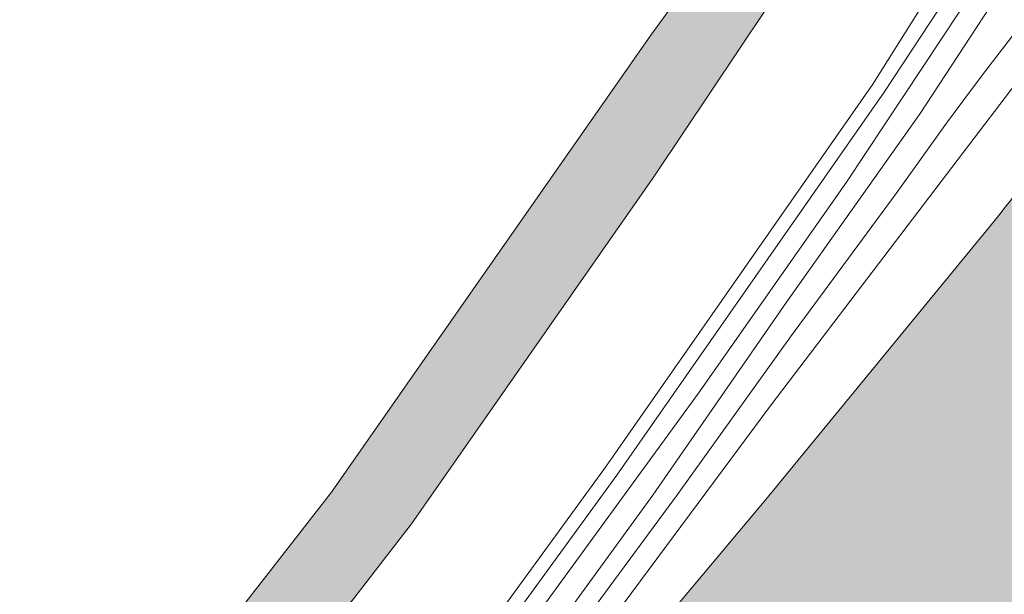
# Model space of a CAD drawing. Header units: metres. Extents: x 125349 to 128236, y 501602 to 503797.
# Tile 236 of 256: x 127788 to 127846, y 503168 to 503202. Entities that reach past the tile are written whole.
import ezdxf

# ---------------------------------------------------------------- set-up
doc = ezdxf.new("R2010")
doc.units = ezdxf.units.M
for name, color, linetype, lineweight in [('B-WE-GR-GRAS-GV', 60, 'CONTINUOUS', 13), ('B-WE-GR-GROENVOORZIENING-GV', 80, 'CONTINUOUS', 18), ('B-WE-OG-TERREIN_OEVER-GV', 7, 'CONTINUOUS', 18), ('B-WE-OG-WATER_KANAAL-GV', 120, 'CONTINUOUS', 18), ('B-WE-OG-WATER_SLOOT-GV', 120, 'CONTINUOUS', 18), ('B-WE-VH-GESLOTENVERHARDING_ASFALT-GV', 10, 'CONTINUOUS', 18), ('B-WE-VW-MARKERING_PICTOGRAM-G', 7, 'CONTINUOUS', 18)]:
    doc.layers.add(name, color=color, linetype=linetype, lineweight=lineweight)
doc.layers.add('B-WE-OG-WATER_KANAAL-V', color=7, linetype='CONTINUOUS', lineweight=18, true_color=0x73e9ff)
doc.layers.add('B-WE-OG-WATER_SLOOT-V', color=7, linetype='CONTINUOUS', lineweight=18, true_color=0x73e9ff)

msp = doc.modelspace()

# ---------------------------------------------------------------- hatches: boundary and pattern name
at = {"layer": 'B-WE-OG-WATER_KANAAL-V'}
h = msp.add_hatch(color=256, dxfattribs=at)
edge = h.paths.add_edge_path()
edge.add_line((126741.349, 501842.927), (126741.932, 501843.281))
edge.add_line((126741.932, 501843.281), (126742.003, 501843.324))
edge.add_line((126742.003, 501843.324), (126743.915, 501844.048))
edge.add_line((126743.915, 501844.048), (126745.232, 501844.744))
edge.add_line((126745.232, 501844.744), (126747.179, 501846.233))
edge.add_line((126747.179, 501846.233), (126749.418, 501847.749))
edge.add_line((126749.418, 501847.749), (126750.446, 501847.63))
edge.add_line((126750.446, 501847.63), (126751.362, 501847.957))
edge.add_line((126751.362, 501847.957), (126753.719, 501849.414))
edge.add_line((126753.719, 501849.414), (126755, 501851.02))
edge.add_line((126755, 501851.02), (126757.482, 501852.433))
edge.add_line((126757.482, 501852.433), (126759.126, 501852.98))
edge.add_line((126759.126, 501852.98), (126760.386, 501853.718))
edge.add_line((126760.386, 501853.718), (126764.914, 501856.572))
edge.add_line((126764.914, 501856.572), (126768.253, 501858.609))
edge.add_line((126768.253, 501858.609), (126770.651, 501859.944))
edge.add_line((126770.651, 501859.944), (126775.135, 501862.568))
edge.add_line((126775.135, 501862.568), (126775.781, 501862.946))
edge.add_line((126775.781, 501862.946), (126778.493, 501864.533))
edge.add_line((126778.493, 501864.533), (126780.671, 501865.568))
edge.add_line((126780.671, 501865.568), (126782.562, 501866.174))
edge.add_line((126782.562, 501866.174), (126785.621, 501867.301))
edge.add_line((126785.621, 501867.301), (126788.243, 501868.775))
edge.add_line((126788.243, 501868.775), (126789.049, 501869.229))
edge.add_line((126789.049, 501869.229), (126791.583, 501870.654))
edge.add_line((126791.583, 501870.654), (126792.041, 501870.911))
edge.add_line((126792.041, 501870.911), (126793.258, 501871.713))
edge.add_line((126793.258, 501871.713), (126795.299, 501873.058))
edge.add_line((126795.299, 501873.058), (126809.426, 501882.371))
edge.add_line((126809.426, 501882.371), (126813.353, 501885.147))
edge.add_line((126813.353, 501885.147), (126813.99, 501885.597))
edge.add_line((126813.99, 501885.597), (126814.212, 501885.754))
edge.add_line((126814.212, 501885.754), (126813.829, 501886.252))
edge.add_line((126813.829, 501886.252), (126813.699, 501886.163))
edge.add_line((126813.699, 501886.163), (126813.416, 501886.575))
edge.add_line((126813.416, 501886.575), (126815.253, 501887.838))
edge.add_line((126815.253, 501887.838), (126820.481, 501891.431))
edge.add_line((126820.481, 501891.431), (126822.11, 501892.55))
edge.add_line((126822.11, 501892.55), (126823.385, 501893.378))
edge.add_line((126823.385, 501893.378), (126830.645, 501898.094))
edge.add_line((126830.645, 501898.094), (126831.093, 501897.388))
edge.add_line((126831.093, 501897.388), (126831.507, 501896.752))
edge.add_line((126831.507, 501896.752), (126836.988, 501900.433))
edge.add_line((126836.988, 501900.433), (126839.979, 501902.399))
edge.add_line((126839.979, 501902.399), (126848.052, 501907.945))
edge.add_line((126848.052, 501907.945), (126855.429, 501912.536))
edge.add_line((126855.429, 501912.536), (126860.862, 501916.017))
edge.add_line((126860.862, 501916.017), (126868.736, 501921.312))
edge.add_line((126868.736, 501921.312), (126879.352, 501928.321))
edge.add_line((126879.352, 501928.321), (126884.236, 501931.549))
edge.add_line((126884.236, 501931.549), (126894.454, 501938.106))
edge.add_line((126894.454, 501938.106), (126904.572, 501944.613))
edge.add_line((126904.572, 501944.613), (126911.002, 501948.75))
edge.add_line((126911.002, 501948.75), (126918.277, 501953.691))
edge.add_line((126918.277, 501953.691), (126926.699, 501959.488))
edge.add_line((126926.699, 501959.488), (126934.174, 501964.531))
edge.add_line((126934.174, 501964.531), (126943.195, 501970.582))
edge.add_line((126943.195, 501970.582), (126948.376, 501974.411))
edge.add_line((126948.376, 501974.411), (126954.702, 501979.347))
edge.add_line((126954.702, 501979.347), (126959.682, 501983.375))
edge.add_line((126959.682, 501983.375), (126965.109, 501988.057))
edge.add_line((126965.109, 501988.057), (126971.478, 501994.243))
edge.add_line((126971.478, 501994.243), (126976.006, 501998.67))
edge.add_line((126976.006, 501998.67), (126977.191, 502000))
edge.add_line((126977.191, 502000), (126979.686, 502002.617))
edge.add_line((126979.686, 502002.617), (126982.643, 502005.913))
edge.add_line((126982.643, 502005.913), (126986.302, 502010.309))
edge.add_line((126986.302, 502010.309), (126988.657, 502013.156))
edge.add_line((126988.657, 502013.156), (126990.111, 502014.804))
edge.add_line((126990.111, 502014.804), (126993.218, 502018.25))
edge.add_line((126993.218, 502018.25), (126997.69, 502023.103))
edge.add_line((126997.69, 502023.103), (127000, 502025.65))
edge.add_line((127000, 502025.65), (127005.95, 502032.209))
edge.add_line((127005.95, 502032.209), (127007.109, 502033.702))
edge.add_line((127007.109, 502033.702), (127028.087, 502061.141))
edge.add_line((127028.087, 502061.141), (127057.877, 502098.082))
edge.add_line((127057.877, 502098.082), (127068.655, 502112.491))
edge.add_line((127068.655, 502112.491), (127101.709, 502151.461))
edge.add_line((127101.709, 502151.461), (127180.897, 502250))
edge.add_line((127180.897, 502250), (127189.122, 502259.845))
edge.add_line((127189.122, 502259.845), (127214.852, 502292.485))
edge.add_line((127214.852, 502292.485), (127269.892, 502361.769))
edge.add_line((127269.892, 502361.769), (127299.778, 502399.43))
edge.add_line((127299.778, 502399.43), (127359.509, 502474.038))
edge.add_arc((127621.7656608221, 502281.9944183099), 325.0527548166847, 138.2443502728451, 143.785673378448, ccw=False)
edge.add_line((127379.279, 502498.465), (127380.456, 502500))
edge.add_arc((127247.7359806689, 502600.7798765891), 166.6468933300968, 322.7890733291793, 328.9918245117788)
edge.add_arc((127225.5537996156, 502615.9782543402), 193.4953126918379, 328.518324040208, 334.3403295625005)
edge.add_line((127399.967, 502532.19), (127408.236, 502548.984))
edge.add_line((127408.236, 502548.984), (127408.586, 502549.695))
edge.add_line((127408.586, 502549.695), (127418.562, 502569.956))
edge.add_line((127418.562, 502569.956), (127417.953, 502571.072))
edge.add_line((127417.953, 502571.072), (127421.533, 502578.806))
edge.add_line((127421.533, 502578.806), (127422.863, 502581.626))
edge.add_line((127422.863, 502581.626), (127422.952, 502581.818))
edge.add_line((127422.952, 502581.818), (127426.627, 502589.742))
edge.add_line((127426.627, 502589.742), (127492.516, 502723.166))
edge.add_line((127492.516, 502723.166), (127494.426, 502727.001))
edge.add_line((127494.426, 502727.001), (127495.773, 502727.343))
edge.add_line((127495.773, 502727.343), (127495.859, 502728.338))
edge.add_line((127495.859, 502728.338), (127495.449, 502729.377))
edge.add_line((127495.449, 502729.377), (127497.568, 502733.079))
edge.add_line((127497.568, 502733.079), (127499.216, 502734.457))
edge.add_line((127499.216, 502734.457), (127499.534, 502735.958))
edge.add_line((127499.534, 502735.958), (127500, 502736.834))
edge.add_line((127500, 502736.834), (127505.042, 502746.314))
edge.add_line((127505.042, 502746.314), (127506.033, 502747.438))
edge.add_line((127506.033, 502747.438), (127505.832, 502748.518))
edge.add_line((127505.832, 502748.518), (127506.669, 502750))
edge.add_line((127506.669, 502750), (127513.024, 502761.254))
edge.add_line((127513.024, 502761.254), (127514.049, 502763.071))
edge.add_line((127514.049, 502763.071), (127563.452, 502848.788))
edge.add_line((127563.452, 502848.788), (127571.648, 502863.584))
edge.add_line((127571.648, 502863.584), (127577.445, 502874.115))
edge.add_arc((127721.4601398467, 502800.6825774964), 161.6560582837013, 149.1460993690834, 152.9832488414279, ccw=False)
edge.add_line((127582.682, 502883.588), (127591.459, 502896.783))
edge.add_line((127591.459, 502896.783), (127599.006, 502907.48))
edge.add_arc((128023.3091454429, 502616.84751269), 514.2960255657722, 143.9323756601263, 145.5902506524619, ccw=False)
edge.add_arc((128211.81622602, 502476.7232295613), 749.1707855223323, 142.9589513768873, 143.7576948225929, ccw=False)
edge.add_arc((127816.1215176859, 502783.1097835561), 248.8395326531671, 140.1188488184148, 144.3861206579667, ccw=False)
edge.add_arc((128112.4269478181, 502509.5069601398), 651.9564170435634, 136.2787455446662, 138.3639006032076, ccw=False)
edge.add_arc((128117.3327616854, 502504.6146240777), 658.883258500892, 135.1028952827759, 136.2661288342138, ccw=False)
edge.add_line((127650.596, 502969.678), (127682.069, 503000))
edge.add_line((127682.069, 503000), (127687.884, 503006.291))
edge.add_line((127687.884, 503006.291), (127688.272, 503006.965))
edge.add_arc((127730.1716867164, 502980.3610529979), 49.63218454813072, 144.2253030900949, 147.5867467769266, ccw=False)
edge.add_arc((127803.6188279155, 502920.7281549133), 144.1856529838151, 141.4298111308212, 142.0613481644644, ccw=False)
edge.add_arc((127810.4717899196, 502917.0772510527), 151.8264701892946, 140.0622523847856, 141.9650127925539, ccw=False)
edge.add_arc((127736.5439796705, 502977.9137440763), 56.0944820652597, 133.9893204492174, 139.2324218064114, ccw=False)
edge.add_arc((127745.4842209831, 502971.2893963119), 67.09471231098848, 130.2899759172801, 135.5534955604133, ccw=False)
edge.add_line((127702.097, 503022.468), (127705.868, 503026.105))
edge.add_line((127705.868, 503026.105), (127708.45, 503028.427))
edge.add_line((127708.45, 503028.427), (127719.471, 503038.171))
edge.add_line((127719.471, 503038.171), (127726.125, 503043.829))
edge.add_line((127726.125, 503043.829), (127732.434, 503048.933))
edge.add_line((127732.434, 503048.933), (127738.048, 503053.331))
edge.add_line((127738.048, 503053.331), (127739.881, 503055.546))
edge.add_line((127739.881, 503055.546), (127741.82, 503056.813))
edge.add_line((127741.82, 503056.813), (127744.565, 503057.536))
edge.add_line((127744.565, 503057.536), (127790.145, 503090.926))
edge.add_line((127790.145, 503090.926), (127795.86, 503095.325))
edge.add_line((127795.86, 503095.325), (127801.721, 503100.075))
edge.add_line((127801.721, 503100.075), (127807.382, 503105.023))
edge.add_line((127807.382, 503105.023), (127817.401, 503115.01))
edge.add_line((127817.401, 503115.01), (127820.027, 503117.591))
edge.add_arc((127774.4155734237, 503163.9105894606), 65.00697348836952, 314.5586479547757, 320.2435855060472)
edge.add_arc((127770.4733410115, 503168.3566409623), 70.88667932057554, 319.5186782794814, 325.3576836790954)
edge.add_line((127828.793, 503128.061), (127836.166, 503137.872))
edge.add_line((127836.166, 503137.872), (127846.354, 503151.661))
edge.add_line((127846.354, 503151.661), (127846.839, 503153.466))
edge.add_line((127846.839, 503153.466), (127861.774, 503173.846))
edge.add_line((127861.774, 503173.846), (127864.307, 503176.068))
edge.add_line((127864.307, 503176.068), (127865.142, 503177.875))
edge.add_line((127865.142, 503177.875), (127869.825, 503186.116))
edge.add_line((127869.825, 503186.116), (127881.153, 503201.165))
edge.add_line((127881.153, 503201.165), (127890.483, 503216.047))
edge.add_line((127890.483, 503216.047), (127902.458, 503232.931))
edge.add_line((127902.458, 503232.931), (127906.82, 503240.027))
edge.add_line((127906.82, 503240.027), (127908.492, 503242.748))
edge.add_line((127908.492, 503242.748), (127912.95, 503250))
edge.add_line((127912.95, 503250), (127913.092, 503250.231))
edge.add_line((127913.092, 503250.231), (127914.417, 503250.214))
edge.add_line((127914.417, 503250.214), (127929.044, 503271.657))
edge.add_line((127929.044, 503271.657), (127942.997, 503293.539))
edge.add_line((127942.997, 503293.539), (127947.612, 503299.632))
edge.add_line((127947.612, 503299.632), (127960.712, 503320.215))
edge.add_line((127960.712, 503320.215), (127965.028, 503326.96))
edge.add_line((127965.028, 503326.96), (127971.556, 503338.252))
edge.add_line((127971.556, 503338.252), (127975.02, 503344.297))
edge.add_line((127975.02, 503344.297), (127978.634, 503350.093))
edge.add_line((127978.634, 503350.093), (127981.594, 503354.138))
edge.add_line((127981.594, 503354.138), (127989.473, 503365.928))
edge.add_line((127989.473, 503365.928), (127995.898, 503376.27))
edge.add_line((127995.898, 503376.27), (128000, 503383.001))
edge.add_line((128000, 503383.001), (128011.584, 503401.677))
edge.add_line((128011.584, 503401.677), (128026.853, 503426.081))
edge.add_line((128026.853, 503426.081), (128042.506, 503450.068))
edge.add_line((128042.506, 503450.068), (128059.176, 503471.469))
edge.add_line((128059.176, 503471.469), (128077.784, 503492.009))
edge.add_line((128077.784, 503492.009), (128085.451, 503500))
edge.add_line((128085.451, 503500), (128093.52, 503508.41))
edge.add_line((128093.52, 503508.41), (128105.893, 503521.084))
edge.add_line((128105.893, 503521.084), (128105.018, 503521.938))
edge.add_line((128105.018, 503521.938), (128157.7, 503577.934))
edge.add_line((128157.7, 503577.934), (128157.243, 503578.433))
edge.add_line((128157.243, 503578.433), (128161.794, 503583.659))
edge.add_line((128161.794, 503583.659), (128163.085, 503584.579))
edge.add_line((128163.085, 503584.579), (128164.234, 503585.47))
edge.add_line((128164.234, 503585.47), (128167.456, 503588.743))
edge.add_line((128167.456, 503588.743), (128168.243, 503589.577))
edge.add_line((128168.243, 503589.577), (128174.295, 503595.986))
edge.add_line((128174.295, 503595.986), (128175.258, 503597.006))
edge.add_line((128175.258, 503597.006), (128179.457, 503601.591))
edge.add_line((128179.457, 503601.591), (128180.489, 503600.645))
edge.add_line((128180.489, 503600.645), (128183.109, 503603.392))
edge.add_line((128183.109, 503603.392), (128205.74, 503627.121))
edge.add_line((128205.74, 503627.121), (128182.272, 503643.203))
edge.add_line((128182.272, 503643.203), (128181.154, 503641.045))
edge.add_line((128181.154, 503641.045), (128178.737, 503637.391))
edge.add_line((128178.737, 503637.391), (128176.189, 503634.802))
edge.add_line((128176.189, 503634.802), (128171.84, 503629.88))
edge.add_line((128171.84, 503629.88), (128170.914, 503629.176))
edge.add_line((128170.914, 503629.176), (128169.551, 503628.655))
edge.add_line((128169.551, 503628.655), (128168.312, 503628.343))
edge.add_line((128168.312, 503628.343), (128167.308, 503627.935))
edge.add_line((128167.308, 503627.935), (128165.695, 503626.826))
edge.add_line((128165.695, 503626.826), (128158.839, 503620.535))
edge.add_line((128158.839, 503620.535), (128154.735, 503616.447))
edge.add_line((128154.735, 503616.447), (128151.599, 503613.107))
edge.add_line((128151.599, 503613.107), (128150.721, 503612.157))
edge.add_line((128150.721, 503612.157), (128144.636, 503605.568))
edge.add_line((128144.636, 503605.568), (128143.872, 503604.741))
edge.add_line((128143.872, 503604.741), (128140.109, 503600.462))
edge.add_line((128140.109, 503600.462), (128137.049, 503597.023))
edge.add_line((128137.049, 503597.023), (128132.158, 503591.006))
edge.add_line((128132.158, 503591.006), (128129.572, 503587.218))
edge.add_line((128129.572, 503587.218), (128127.3, 503583.353))
edge.add_line((128127.3, 503583.353), (128123.323, 503578.731))
edge.add_line((128123.323, 503578.731), (128119.046, 503574.564))
edge.add_line((128119.046, 503574.564), (128113.856, 503569.008))
edge.add_line((128113.856, 503569.008), (128108.631, 503564.207))
edge.add_line((128108.631, 503564.207), (128103.267, 503559.333))
edge.add_line((128103.267, 503559.333), (128095.847, 503551.806))
edge.add_line((128095.847, 503551.806), (128087.4, 503543.369))
edge.add_line((128087.4, 503543.369), (128080.894, 503536.944))
edge.add_line((128080.894, 503536.944), (128076.725, 503532.382))
edge.add_line((128076.725, 503532.382), (128073.615, 503529.652))
edge.add_line((128073.615, 503529.652), (128072.495, 503528.821))
edge.add_line((128072.495, 503528.821), (128070.257, 503527.444))
edge.add_line((128070.257, 503527.444), (128067.691, 503526.204))
edge.add_line((128067.691, 503526.204), (128065.829, 503524.767))
edge.add_line((128065.829, 503524.767), (128064.906, 503523.335))
edge.add_line((128064.906, 503523.335), (128063.759, 503521.776))
edge.add_line((128063.759, 503521.776), (128060.331, 503518.584))
edge.add_line((128060.331, 503518.584), (128056.943, 503514.462))
edge.add_line((128056.943, 503514.462), (128053.8, 503510.18))
edge.add_line((128053.8, 503510.18), (128052.406, 503507.795))
edge.add_line((128052.406, 503507.795), (128050.676, 503505.434))
edge.add_line((128050.676, 503505.434), (128047.66, 503502.658))
edge.add_line((128047.66, 503502.658), (128044.78, 503500))
edge.add_line((128044.78, 503500), (128044.461, 503499.706))
edge.add_line((128044.461, 503499.706), (128041.584, 503496.519))
edge.add_line((128041.584, 503496.519), (128037.877, 503492.854))
edge.add_line((128037.877, 503492.854), (128034.787, 503490.267))
edge.add_line((128034.787, 503490.267), (128028.625, 503484.29))
edge.add_line((128028.625, 503484.29), (128024.142, 503479.107))
edge.add_line((128024.142, 503479.107), (128019.493, 503472.321))
edge.add_line((128019.493, 503472.321), (128014.656, 503465.377))
edge.add_line((128014.656, 503465.377), (128011.829, 503461.426))
edge.add_line((128011.829, 503461.426), (128009.873, 503458.492))
edge.add_line((128009.873, 503458.492), (128007.504, 503454.508))
edge.add_line((128007.504, 503454.508), (128000, 503441.284))
edge.add_line((128000, 503441.284), (127974.644, 503397.368))
edge.add_line((127974.644, 503397.368), (127947.228, 503349.352))
edge.add_line((127947.228, 503349.352), (127938.36, 503342.116))
edge.add_line((127938.36, 503342.116), (127930.429, 503329.076))
edge.add_line((127930.429, 503329.076), (127930.077, 503328.227))
edge.add_line((127930.077, 503328.227), (127928.916, 503323.877))
edge.add_line((127928.916, 503323.877), (127907.747, 503289.747))
edge.add_line((127907.747, 503289.747), (127908.12, 503288.659))
edge.add_line((127908.12, 503288.659), (127887.935, 503256.011))
edge.add_line((127887.935, 503256.011), (127887.688, 503255.666))
edge.add_line((127887.688, 503255.666), (127885.816, 503253.045))
edge.add_line((127885.816, 503253.045), (127883.64, 503250))
edge.add_line((127883.64, 503250), (127883.551, 503249.876))
edge.add_line((127883.551, 503249.876), (127880.646, 503245.807))
edge.add_line((127880.646, 503245.807), (127880.557, 503245.683))
edge.add_line((127880.557, 503245.683), (127879.207, 503243.76))
edge.add_line((127879.207, 503243.76), (127876.335, 503239.668))
edge.add_line((127876.335, 503239.668), (127874.985, 503237.745))
edge.add_line((127874.985, 503237.745), (127869.194, 503227.321))
edge.add_line((127869.194, 503227.321), (127862.933, 503227.423))
edge.add_line((127862.933, 503227.423), (127861.761, 503225.509))
edge.add_line((127861.761, 503225.509), (127861.578, 503225.447))
edge.add_line((127861.578, 503225.447), (127860.643, 503226.017))
edge.add_line((127860.643, 503226.017), (127859.81, 503224.636))
edge.add_line((127859.81, 503224.636), (127860.706, 503224.063))
edge.add_line((127860.706, 503224.063), (127860.744, 503223.897))
edge.add_line((127860.744, 503223.897), (127859.573, 503222.034))
edge.add_line((127859.573, 503222.034), (127861.877, 503216.608))
edge.add_line((127861.877, 503216.608), (127860.989, 503215.1))
edge.add_line((127860.989, 503215.1), (127858.834, 503215.732))
edge.add_line((127858.834, 503215.732), (127858.242, 503214.677))
edge.add_line((127858.242, 503214.677), (127859.011, 503213.888))
edge.add_line((127859.011, 503213.888), (127858.493, 503212.743))
edge.add_line((127858.493, 503212.743), (127855.095, 503204.849))
edge.add_arc((127754.5263702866, 503260.9094021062), 115.1382558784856, 326.08524821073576, 330.86320584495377, ccw=False)
edge.add_arc((127754.8826430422, 503260.7272772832), 114.7409880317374, 321.86574452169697, 326.0614563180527, ccw=False)
edge.add_line((127845.134, 503189.874), (127831.671, 503173.456))
edge.add_line((127831.671, 503173.456), (127826.769, 503167.613))
edge.add_line((127826.769, 503167.613), (127820.778, 503160.561))
edge.add_line((127820.778, 503160.561), (127816.221, 503155.421))
edge.add_line((127816.221, 503155.421), (127810.281, 503148.169))
edge.add_arc((127659.0413296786, 503265.0749750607), 191.1555515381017, 319.4750143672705, 322.2965198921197, ccw=False)
edge.add_arc((127655.6208316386, 503268.4936074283), 195.9772679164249, 316.8909982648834, 319.3650842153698, ccw=False)
edge.add_arc((127675.1162072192, 503251.8535645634), 170.3770096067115, 312.0232280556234, 316.4959338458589, ccw=False)
edge.add_arc((127664.4977731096, 503263.4975110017), 186.1353299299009, 308.7404311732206, 312.0519551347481, ccw=False)
edge.add_line((127780.98, 503118.314), (127769.208, 503109.013))
edge.add_line((127769.208, 503109.013), (127761.408, 503102.996))
edge.add_line((127761.408, 503102.996), (127750.273, 503095.2))
edge.add_line((127750.273, 503095.2), (127747.043, 503092.772))
edge.add_line((127747.043, 503092.772), (127714.309, 503067.138))
edge.add_arc((127769.847616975, 502991.9788391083), 93.45286213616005, 126.4624273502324, 130.8320731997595)
edge.add_arc((127775.218891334, 502985.4484552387), 101.9061256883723, 130.7163689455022, 134.0797369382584)
edge.add_line((127704.327, 503058.655), (127691.228, 503046.591))
edge.add_line((127691.228, 503046.591), (127674.608, 503030.997))
edge.add_line((127674.608, 503030.997), (127670.242, 503026.909))
edge.add_line((127670.242, 503026.909), (127668.207, 503025.092))
edge.add_line((127668.207, 503025.092), (127655.103, 503013.628))
edge.add_line((127655.103, 503013.628), (127652.075, 503010.952))
edge.add_line((127652.075, 503010.952), (127649.595, 503008.481))
edge.add_line((127649.595, 503008.481), (127641.334, 503000))
edge.add_line((127641.334, 503000), (127622.386, 502979.573))
edge.add_line((127622.386, 502979.573), (127621.333, 502978.525))
edge.add_line((127621.333, 502978.525), (127620.432, 502977.826))
edge.add_line((127620.432, 502977.826), (127619.73, 502977.478))
edge.add_line((127619.73, 502977.478), (127619.13, 502977.029))
edge.add_line((127619.13, 502977.029), (127618.628, 502976.43))
edge.add_line((127618.628, 502976.43), (127618.027, 502975.481))
edge.add_line((127618.027, 502975.481), (127617.775, 502974.731))
edge.add_line((127617.775, 502974.731), (127617.924, 502974.33))
edge.add_line((127617.924, 502974.33), (127617.923, 502973.78))
edge.add_line((127617.923, 502973.78), (127617.822, 502973.33))
edge.add_line((127617.822, 502973.33), (127617.671, 502972.78))
edge.add_line((127617.671, 502972.78), (127617.17, 502972.131))
edge.add_line((127617.17, 502972.131), (127616.469, 502971.432))
edge.add_line((127616.469, 502971.432), (127602.693, 502959.756))
edge.add_line((127602.693, 502959.756), (127601.441, 502958.659))
edge.add_line((127601.441, 502958.659), (127599.786, 502956.862))
edge.add_line((127599.786, 502956.862), (127597.582, 502954.566))
edge.add_line((127597.582, 502954.566), (127588.56, 502944.83))
edge.add_line((127588.56, 502944.83), (127561.979, 502906.019))
edge.add_line((127561.979, 502906.019), (127552.586, 502885.128))
edge.add_line((127552.586, 502885.128), (127549.438, 502879.343))
edge.add_line((127549.438, 502879.343), (127548.73, 502879.728))
edge.add_line((127548.73, 502879.728), (127544.719, 502872.939))
edge.add_line((127544.719, 502872.939), (127545.672, 502872.421))
edge.add_line((127545.672, 502872.421), (127542.799, 502867.141))
edge.add_line((127542.799, 502867.141), (127517.001, 502819.373))
edge.add_line((127517.001, 502819.373), (127509.66, 502808.433))
edge.add_line((127509.66, 502808.433), (127500, 502791.378))
edge.add_line((127500, 502791.378), (127483.389, 502762.081))
edge.add_line((127483.389, 502762.081), (127483.364, 502761.989))
edge.add_line((127483.364, 502761.989), (127482.99, 502760.63))
edge.add_line((127482.99, 502760.63), (127477.242, 502750.422))
edge.add_line((127477.242, 502750.422), (127476.82, 502750))
edge.add_line((127476.82, 502750), (127476.062, 502749.215))
edge.add_line((127476.062, 502749.215), (127476.205, 502747.664))
edge.add_line((127476.205, 502747.664), (127462.845, 502722.519))
edge.add_line((127462.845, 502722.519), (127448.476, 502695.429))
edge.add_line((127448.476, 502695.429), (127436.327, 502672.829))
edge.add_line((127436.327, 502672.829), (127432.797, 502665.944))
edge.add_line((127432.797, 502665.944), (127418.955, 502638.342))
edge.add_line((127418.955, 502638.342), (127405.507, 502611.525))
edge.add_line((127405.507, 502611.525), (127406.121, 502610.443))
edge.add_line((127406.121, 502610.443), (127399.801, 502593.72))
edge.add_line((127399.801, 502593.72), (127399.452, 502593.074))
edge.add_line((127399.452, 502593.074), (127398.07, 502590.185))
edge.add_line((127398.07, 502590.185), (127379.505, 502552.722))
edge.add_line((127379.505, 502552.722), (127378.617, 502551.117))
edge.add_line((127378.617, 502551.117), (127375.704, 502545.884))
edge.add_line((127375.704, 502545.884), (127375.321, 502545.219))
edge.add_line((127375.321, 502545.219), (127372.825, 502540.887))
edge.add_line((127372.825, 502540.887), (127372.442, 502540.222))
edge.add_line((127372.442, 502540.222), (127371.351, 502538.357))
edge.add_line((127371.351, 502538.357), (127366.303, 502529.724))
edge.add_line((127366.303, 502529.724), (127365.212, 502527.859))
edge.add_line((127365.212, 502527.859), (127360.628, 502520.202))
edge.add_line((127360.628, 502520.202), (127347.313, 502501.305))
edge.add_line((127347.313, 502501.305), (127346.283, 502500))
edge.add_line((127346.283, 502500), (127338.407, 502490.448))
edge.add_line((127338.407, 502490.448), (127329.402, 502479.101))
edge.add_line((127329.402, 502479.101), (127317.596, 502464.055))
edge.add_line((127317.596, 502464.055), (127313.894, 502459.357))
edge.add_line((127313.894, 502459.357), (127305.69, 502449.159))
edge.add_line((127305.69, 502449.159), (127293.533, 502433.414))
edge.add_line((127293.533, 502433.414), (127280.976, 502417.418))
edge.add_line((127280.976, 502417.418), (127272.121, 502406.121))
edge.add_line((127272.121, 502406.121), (127266.168, 502398.924))
edge.add_line((127266.168, 502398.924), (127254.512, 502384.278))
edge.add_line((127254.512, 502384.278), (127239.354, 502365.033))
edge.add_line((127239.354, 502365.033), (127220.945, 502341.99))
edge.add_line((127220.945, 502341.99), (127210.89, 502329.744))
edge.add_line((127210.89, 502329.744), (127201.688, 502318.585))
edge.add_line((127201.688, 502318.585), (127190.578, 502304.402))
edge.add_line((127190.578, 502304.402), (127176.977, 502287.213))
edge.add_line((127176.977, 502287.213), (127167.56, 502275.336))
edge.add_line((127167.56, 502275.336), (127147.578, 502250))
edge.add_line((127147.578, 502250), (127139.228, 502239.227))
edge.add_line((127139.228, 502239.227), (127136.572, 502235.436))
edge.add_line((127136.572, 502235.436), (127128.627, 502225.704))
edge.add_line((127128.627, 502225.704), (127124.412, 502220.316))
edge.add_line((127124.412, 502220.316), (127112.404, 502205.196))
edge.add_line((127112.404, 502205.196), (127099.024, 502188.66))
edge.add_line((127099.024, 502188.66), (127084.896, 502170.611))
edge.add_line((127084.896, 502170.611), (127081.659, 502166.861))
edge.add_line((127081.659, 502166.861), (127076.458, 502160.156))
edge.add_line((127076.458, 502160.156), (127073.695, 502156.583))
edge.add_line((127073.695, 502156.583), (127071.985, 502154.403))
edge.add_line((127071.985, 502154.403), (127067.293, 502148.975))
edge.add_line((127067.293, 502148.975), (127056.572, 502135.697))
edge.add_line((127056.572, 502135.697), (127044.183, 502120.187))
edge.add_line((127044.183, 502120.187), (127035.435, 502109.207))
edge.add_line((127035.435, 502109.207), (127031.887, 502104.385))
edge.add_line((127031.887, 502104.385), (127021.276, 502091.196))
edge.add_line((127021.276, 502091.196), (127012.586, 502080.41))
edge.add_line((127012.586, 502080.41), (127002.926, 502068.825))
edge.add_line((127002.926, 502068.825), (127000, 502065.108))
edge.add_line((127000, 502065.108), (126999.233, 502064.134))
edge.add_line((126999.233, 502064.134), (126994.103, 502057.19))
edge.add_line((126994.103, 502057.19), (126990.696, 502053.28))
edge.add_line((126990.696, 502053.28), (126984.129, 502044.666))
edge.add_line((126984.129, 502044.666), (126981.524, 502041.784))
edge.add_line((126981.524, 502041.784), (126979.649, 502039.288))
edge.add_line((126979.649, 502039.288), (126973.981, 502032.43))
edge.add_line((126973.981, 502032.43), (126969.539, 502027.149))
edge.add_line((126969.539, 502027.149), (126967.528, 502024.896))
edge.add_line((126967.528, 502024.896), (126963.471, 502020.504))
edge.add_line((126963.471, 502020.504), (126957.836, 502014.729))
edge.add_line((126957.836, 502014.729), (126955.032, 502011.787))
edge.add_line((126955.032, 502011.787), (126951.825, 502008.934))
edge.add_line((126951.825, 502008.934), (126943.79, 502001.68))
edge.add_line((126943.79, 502001.68), (126941.657, 502000))
edge.add_line((126941.657, 502000), (126936.759, 501996.236))
edge.add_line((126936.759, 501996.236), (126933.66, 501993.736))
edge.add_line((126933.66, 501993.736), (126926.027, 501988.407))
edge.add_line((126926.027, 501988.407), (126919.158, 501983.772))
edge.add_line((126919.158, 501983.772), (126908.798, 501977.149))
edge.add_line((126908.798, 501977.149), (126902.609, 501973.329))
edge.add_line((126902.609, 501973.329), (126901.902, 501972.789))
edge.add_line((126901.902, 501972.789), (126898.714, 501970.182))
edge.add_line((126898.714, 501970.182), (126897.932, 501967.942))
edge.add_line((126897.932, 501967.942), (126887.329, 501960.738))
edge.add_line((126887.329, 501960.738), (126880.008, 501955.839))
edge.add_line((126880.008, 501955.839), (126878.814, 501956.256))
edge.add_line((126878.814, 501956.256), (126876.845, 501954.933))
edge.add_line((126876.845, 501954.933), (126874.924, 501953.509))
edge.add_line((126874.924, 501953.509), (126870.124, 501950.025))
edge.add_line((126870.124, 501950.025), (126863.002, 501945.023))
edge.add_line((126863.002, 501945.023), (126860.677, 501943.255))
edge.add_line((126860.677, 501943.255), (126857.749, 501941.345))
edge.add_line((126857.749, 501941.345), (126850.277, 501936.348))
edge.add_line((126850.277, 501936.348), (126848.979, 501936.466))
edge.add_line((126848.979, 501936.466), (126848.785, 501936.339))
edge.add_line((126848.785, 501936.339), (126848.837, 501936.256))
edge.add_line((126848.837, 501936.256), (126845.855, 501934.328))
edge.add_line((126845.855, 501934.328), (126845.815, 501934.391))
edge.add_line((126845.815, 501934.391), (126841.66, 501931.667))
edge.add_line((126841.66, 501931.667), (126838.278, 501929.463))
edge.add_line((126838.278, 501929.463), (126836.414, 501928.317))
edge.add_line((126836.414, 501928.317), (126836.21, 501928.192))
edge.add_line((126836.21, 501928.192), (126833.953, 501926.719))
edge.add_line((126833.953, 501926.719), (126830.657, 501924.568))
edge.add_line((126830.657, 501924.568), (126828.99, 501923.341))
edge.add_line((126828.99, 501923.341), (126823.334, 501919.469))
edge.add_line((126823.334, 501919.469), (126822.647, 501920.379))
edge.add_line((126822.647, 501920.379), (126819.284, 501918.368))
edge.add_line((126819.284, 501918.368), (126819.369, 501918.244))
edge.add_line((126819.369, 501918.244), (126810.74, 501912.48))
edge.add_line((126810.74, 501912.48), (126807.833, 501910.538))
edge.add_line((126807.833, 501910.538), (126807.555, 501910.353))
edge.add_line((126807.555, 501910.353), (126799.522, 501906.597))
edge.add_line((126799.522, 501906.597), (126797.791, 501905.499))
edge.add_line((126797.791, 501905.499), (126794.892, 501903.66))
edge.add_line((126794.892, 501903.66), (126793.433, 501905.583))
edge.add_line((126793.433, 501905.583), (126780.448, 501896.211))
edge.add_line((126780.448, 501896.211), (126781.777, 501894.692))
edge.add_line((126781.777, 501894.692), (126772.853, 501889.615))
edge.add_line((126772.853, 501889.615), (126763.985, 501884.932))
edge.add_arc((126755.0354579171, 501901.3134495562), 18.66671350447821, 293.4772672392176, 298.648739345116, ccw=False)
edge.add_arc((126757.3754083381, 501897.7757903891), 14.50843230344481, 280.0731069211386, 290.56591904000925, ccw=False)
edge.add_line((126759.913, 501883.491), (126755.403, 501882.707))
edge.add_line((126755.403, 501882.707), (126755.08, 501884.612))
edge.add_line((126755.08, 501884.612), (126739.785, 501881.675))
edge.add_line((126739.785, 501881.675), (126740.351, 501879.417))
edge.add_line((126740.351, 501879.417), (126665.517, 501819.201))
edge.add_line((126665.517, 501819.201), (126665.91, 501813.049))
edge.add_line((126665.91, 501813.049), (126663.603, 501807.201))
edge.add_line((126663.603, 501807.201), (126660.147, 501802.805))
edge.add_line((126660.147, 501802.805), (126646.619, 501779.968))
edge.add_line((126646.619, 501779.968), (126642.713, 501773.037))
edge.add_line((126642.713, 501773.037), (126632.352, 501755.124))
edge.add_line((126632.352, 501755.124), (126628.04, 501747.497))
edge.add_line((126628.04, 501747.497), (126619.688, 501733.005))
edge.add_line((126619.688, 501733.005), (126617.797, 501727.784))
edge.add_line((126617.797, 501727.784), (126615.414, 501721.184))
edge.add_line((126615.414, 501721.184), (126615.377, 501720.806))
edge.add_line((126615.377, 501720.806), (126615.775, 501721.01))
edge.add_line((126615.775, 501721.01), (126616.673, 501721.12))
edge.add_line((126616.673, 501721.12), (126617.286, 501717.387))
edge.add_line((126617.286, 501717.387), (126631.378, 501709.501))
edge.add_line((126631.378, 501709.501), (126634.239, 501711.568))
edge.add_line((126634.239, 501711.568), (126635.469, 501713.517))
edge.add_line((126635.469, 501713.517), (126637.666, 501717.109))
edge.add_line((126637.666, 501717.109), (126642.009, 501725.026))
edge.add_line((126642.009, 501725.026), (126643.349, 501727.436))
edge.add_line((126643.349, 501727.436), (126644.83, 501730.372))
edge.add_line((126644.83, 501730.372), (126647.42, 501735.347))
edge.add_line((126647.42, 501735.347), (126648.559, 501737.655))
edge.add_line((126648.559, 501737.655), (126648.755, 501738.051))
edge.add_line((126648.755, 501738.051), (126650.343, 501741.268))
edge.add_line((126650.343, 501741.268), (126653.729, 501745.911))
edge.add_line((126653.729, 501745.911), (126654.062, 501747.077))
edge.add_line((126654.062, 501747.077), (126655.824, 501749.515))
edge.add_line((126655.824, 501749.515), (126655.958, 501750))
edge.add_line((126655.958, 501750), (126656.291, 501751.207))
edge.add_line((126656.291, 501751.207), (126658.926, 501756.515))
edge.add_line((126658.926, 501756.515), (126659.238, 501757.143))
edge.add_line((126659.238, 501757.143), (126660.167, 501759.015))
edge.add_line((126660.167, 501759.015), (126661.856, 501761.276))
edge.add_line((126661.856, 501761.276), (126662.744, 501763.533))
edge.add_line((126662.744, 501763.533), (126664.622, 501766.301))
edge.add_line((126664.622, 501766.301), (126667.181, 501770.528))
edge.add_line((126667.181, 501770.528), (126668.352, 501772.711))
edge.add_line((126668.352, 501772.711), (126671.694, 501777.857))
edge.add_line((126671.694, 501777.857), (126674.057, 501781.471))
edge.add_line((126674.057, 501781.471), (126679.674, 501788.191))
edge.add_line((126679.674, 501788.191), (126680.204, 501790.218))
edge.add_line((126680.204, 501790.218), (126683.178, 501793.924))
edge.add_line((126683.178, 501793.924), (126688.257, 501799.579))
edge.add_line((126688.257, 501799.579), (126688.614, 501799.976))
edge.add_line((126688.614, 501799.976), (126688.804, 501800.188))
edge.add_line((126688.804, 501800.188), (126691.836, 501803.611))
edge.add_line((126691.836, 501803.611), (126695.925, 501807.417))
edge.add_line((126695.925, 501807.417), (126696.365, 501807.196))
edge.add_line((126696.365, 501807.196), (126699.201, 501808.448))
edge.add_line((126699.201, 501808.448), (126702.742, 501812.318))
edge.add_line((126702.742, 501812.318), (126708.953, 501818.937))
edge.add_line((126708.953, 501818.937), (126709.343, 501819.352))
edge.add_line((126709.343, 501819.352), (126710.134, 501820.195))
edge.add_line((126710.134, 501820.195), (126713.47, 501822.341))
edge.add_line((126713.47, 501822.341), (126716.598, 501825.405))
edge.add_line((126716.598, 501825.405), (126720.015, 501828.437))
edge.add_line((126720.015, 501828.437), (126720.613, 501828.896))
edge.add_line((126720.613, 501828.896), (126722.742, 501830.53))
edge.add_line((126722.742, 501830.53), (126730.296, 501836.081))
edge.add_line((126730.296, 501836.081), (126731.189, 501836.512))
edge.add_line((126731.189, 501836.512), (126731.712, 501836.765))
edge.add_line((126731.712, 501836.765), (126735.291, 501838.493))
edge.add_line((126735.291, 501838.493), (126738.726, 501840.956))
edge.add_line((126738.726, 501840.956), (126740.723, 501842.547))
edge.add_line((126740.723, 501842.547), (126741.349, 501842.927))
h.paths.add_polyline_path([(128145.15, 503603.57), (128144.49, 503603.98), (128151.96, 503612.21), (128152.65, 503611.79)], flags=16)
h.paths.add_polyline_path([(128167.239, 503589.561), (128166.666, 503588.939), (128166.002, 503589.399), (128166.565, 503590.011), (128173.139, 503597.151), (128173.603, 503597.655), (128174.27, 503597.2), (128173.811, 503596.702)], flags=16)
h.paths.add_polyline_path([(128179.481, 503601.963), (128177.785, 503600.121), (128176.414, 503601.004), (128178.129, 503602.913)], flags=16)
h.paths.add_polyline_path([(128186.004, 503609.02), (128184.283, 503607.165), (128182.937, 503608.055), (128184.661, 503609.925)], flags=16)
at = {"layer": 'B-WE-OG-WATER_SLOOT-V'}
h = msp.add_hatch(color=256, dxfattribs=at)
edge = h.paths.add_edge_path()
edge.add_line((127417.499, 502877.742), (127414.104, 502877.361))
edge.add_line((127414.104, 502877.361), (127414.057, 502877.356))
edge.add_line((127414.057, 502877.356), (127413.946, 502877.343))
edge.add_arc((127423.4825353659, 502795.9336759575), 81.96599019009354, 96.68135099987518, 99.25786978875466)
edge.add_arc((127419.3132445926, 502814.2448405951), 63.23340274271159, 98.19847281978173, 103.4615177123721)
edge.add_arc((127428.2106786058, 502789.9458202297), 88.9865586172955, 105.3911535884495, 111.7819246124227)
edge.add_arc((127433.8872155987, 502770.9080837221), 108.7862569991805, 110.8374473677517, 114.8386428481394)
edge.add_line((127388.19, 502869.631), (127387.948, 502869.514))
edge.add_line((127387.948, 502869.514), (127381.038, 502866.175))
edge.add_arc((127395.6029357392, 502830.6488858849), 38.39586093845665, 112.2925645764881, 118.3269691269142)
edge.add_arc((127392.8742040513, 502833.3042861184), 34.78239568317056, 116.4454838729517, 123.7819824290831)
edge.add_line((127373.534, 502862.214), (127368.129, 502858.368))
edge.add_arc((127366.6315625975, 502860.6579957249), 2.736128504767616, 245.110284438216, 303.18083401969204, ccw=False)
edge.add_arc((127366.5550136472, 502860.6917174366), 2.735779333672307, 191.9982213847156, 246.8620649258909, ccw=False)
edge.add_line((127363.879, 502860.123), (127359.756, 502883.606))
edge.add_line((127359.756, 502883.606), (127359.664, 502884.132))
edge.add_line((127359.664, 502884.132), (127358.209, 502893.638))
edge.add_line((127358.209, 502893.638), (127354.042, 502918.753))
edge.add_arc((127353.3098367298, 502918.4960475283), 0.7759430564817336, 19.33850682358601, 51.58228781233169)
edge.add_arc((127353.294406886, 502918.3939832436), 0.8670194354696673, 54.97650491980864, 79.32578705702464)
edge.add_arc((127353.45, 502919.236), 0.01118033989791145, 63.43494882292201, 100.3048464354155)
edge.add_arc((127353.2964747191, 502918.380929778), 0.8792255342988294, 80.07613006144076, 97.80987438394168)
edge.add_line((127353.177, 502919.252), (127352.695, 502919.201))
edge.add_arc((127352.8561622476, 502918.5048488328), 0.714562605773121, 103.0346174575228, 148.331210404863)
edge.add_arc((127352.8188547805, 502918.3782530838), 0.7600165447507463, 138.6864788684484, 185.2280716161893)
edge.add_arc((127352.8595014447, 502918.3838294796), 0.801004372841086, 185.360362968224, 197.1225945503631)
edge.add_line((127352.094, 502918.148), (127352.145, 502917.703))
edge.add_line((127352.145, 502917.703), (127355.608, 502894.087))
edge.add_line((127355.608, 502894.087), (127357.414, 502881.68))
edge.add_line((127357.414, 502881.68), (127358.618, 502874.875))
edge.add_line((127358.618, 502874.875), (127362.328, 502855.852))
edge.add_arc((127365.5218282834, 502856.2839561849), 3.22290633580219, 187.7023547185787, 210.0103264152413)
edge.add_arc((127364.9667539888, 502855.8849389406), 2.543583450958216, 208.480670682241, 234.1203815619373)
edge.add_arc((127365.2137461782, 502855.9200627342), 2.722726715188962, 230.3394835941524, 276.7125285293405)
edge.add_arc((127365.2678630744, 502855.9023208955), 2.699275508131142, 275.6156506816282, 309.4501327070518)
edge.add_line((127366.983, 502853.818), (127368.233, 502854.565))
edge.add_line((127368.233, 502854.565), (127373.334, 502858.72))
edge.add_arc((127384.6589769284, 502846.0270808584), 17.01074068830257, 121.82801758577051, 131.7402335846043, ccw=False)
edge.add_arc((127388.7962917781, 502837.6193078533), 26.35220216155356, 114.57220737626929, 119.8299044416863, ccw=False)
edge.add_line((127377.838, 502861.585), (127388.089, 502866.078))
edge.add_line((127388.089, 502866.078), (127394.69, 502869.027))
edge.add_arc((127413.0759970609, 502831.045415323), 42.19769736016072, 112.3290912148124, 115.83053872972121, ccw=False)
edge.add_arc((127417.5804058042, 502819.4753889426), 54.61198966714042, 108.39799196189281, 112.08873395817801, ccw=False)
edge.add_arc((127417.1174030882, 502818.6917951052), 55.21367062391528, 103.05222239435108, 107.6854280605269, ccw=False)
edge.add_arc((127416.4866072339, 502821.546091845), 52.29066603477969, 97.90391644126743, 103.08521735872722, ccw=False)
edge.add_line((127409.296, 502873.34), (127418.001, 502874.34))
edge.add_line((127418.001, 502874.34), (127419.402, 502874.54))
edge.add_line((127419.402, 502874.54), (127460.221, 502881.456))
edge.add_line((127460.221, 502881.456), (127468.825, 502883.204))
edge.add_arc((127487.8740016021, 502789.7017035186), 95.42297369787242, 97.9525204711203, 101.51514763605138, ccw=False)
edge.add_arc((127482.2965591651, 502837.0246699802), 47.79441566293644, 91.6192611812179, 99.17951483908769, ccw=False)
edge.add_arc((127481.0415658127, 502880.693204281), 4.107907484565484, 70.23068064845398, 91.33304164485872, ccw=False)
edge.add_arc((127480.2374683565, 502878.0588970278), 6.860241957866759, 54.89125631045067, 71.35246418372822, ccw=False)
edge.add_line((127484.183, 502883.671), (127491.675, 502877.047))
edge.add_line((127491.675, 502877.047), (127496.695, 502872.608))
edge.add_arc((127497.6702830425, 502873.4448433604), 1.285100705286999, 220.6313026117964, 271.1466583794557)
edge.add_arc((127497.676968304, 502873.4738971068), 1.314034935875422, 270.8298668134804, 324.2944389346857)
edge.add_line((127498.744, 502872.707), (127500, 502874.122))
edge.add_line((127500, 502874.122), (127510.881, 502886.525))
edge.add_arc((127514.9258915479, 502882.8817005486), 5.44378347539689, 125.2376038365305, 137.9901233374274, ccw=False)
edge.add_arc((127514.236546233, 502883.7073598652), 4.37254089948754, 105.9769723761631, 124.10204610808, ccw=False)
edge.add_line((127513.033, 502887.911), (127536.248, 502891.968))
edge.add_arc((127535.776353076, 502896.0229066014), 4.082244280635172, 276.6345522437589, 287.2366528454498)
edge.add_arc((127535.7495757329, 502896.0652950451), 4.130684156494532, 287.417170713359, 298.8704930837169)
edge.add_arc((127535.5205590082, 502895.8927140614), 4.099968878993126, 302.8408110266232, 329.3568019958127)
edge.add_line((127539.048, 502893.803), (127543.97, 502903.458))
edge.add_line((127543.97, 502903.458), (127546.229, 502907.505))
edge.add_line((127546.229, 502907.505), (127548.537, 502911.301))
edge.add_line((127548.537, 502911.301), (127551.196, 502915.498))
edge.add_line((127551.196, 502915.498), (127559.771, 502927.635))
edge.add_line((127559.771, 502927.635), (127569.701, 502941.871))
edge.add_line((127569.701, 502941.871), (127572.609, 502945.867))
edge.add_line((127572.609, 502945.867), (127581.635, 502957.852))
edge.add_line((127581.635, 502957.852), (127586.046, 502963.146))
edge.add_line((127586.046, 502963.146), (127619.543, 502999.977))
edge.add_line((127619.543, 502999.977), (127619.565, 503000))
edge.add_line((127619.565, 503000), (127634.867, 503016.069))
edge.add_line((127634.867, 503016.069), (127641.81, 503022.929))
edge.add_line((127641.81, 503022.929), (127649.204, 503029.642))
edge.add_line((127649.204, 503029.642), (127670.935, 503050.179))
edge.add_line((127670.935, 503050.179), (127676.442, 503055.376))
edge.add_line((127676.442, 503055.376), (127690.738, 503067.949))
edge.add_line((127690.738, 503067.949), (127707.373, 503081.841))
edge.add_line((127707.373, 503081.841), (127712.689, 503085.887))
edge.add_line((127712.689, 503085.887), (127737.288, 503104.247))
edge.add_line((127737.288, 503104.247), (127743.6, 503108.751))
edge.add_line((127743.6, 503108.751), (127759.56, 503119.687))
edge.add_line((127759.56, 503119.687), (127765.474, 503124.088))
edge.add_line((127765.474, 503124.088), (127774.514, 503131.265))
edge.add_line((127774.514, 503131.265), (127781.659, 503137.926))
edge.add_line((127781.659, 503137.926), (127789.002, 503144.889))
edge.add_line((127789.002, 503144.889), (127794.105, 503150.583))
edge.add_line((127794.105, 503150.583), (127800.488, 503158.689))
edge.add_line((127800.488, 503158.689), (127810.777, 503172.028))
edge.add_line((127810.777, 503172.028), (127825.108, 503192.552))
edge.add_line((127825.108, 503192.552), (127838.394, 503212.418))
edge.add_line((127838.394, 503212.418), (127843.43, 503220.112))
edge.add_line((127843.43, 503220.112), (127844.164, 503221.345))
edge.add_line((127844.164, 503221.345), (127844.723, 503222.356))
edge.add_line((127844.723, 503222.356), (127845.073, 503222.973))
edge.add_arc((127843.688682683, 503223.7591822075), 1.591985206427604, 330.4068682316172, 353.6823729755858)
edge.add_arc((127843.639272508, 503223.6619899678), 1.633590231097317, 357.2635761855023, 389.3627460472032)
edge.add_arc((127844.2675745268, 503223.6947610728), 1.105844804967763, 44.00393114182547, 93.08815682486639)
edge.add_arc((127844.1617295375, 503223.6092304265), 1.190668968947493, 87.77287389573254, 123.0714487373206)
edge.add_line((127843.512, 503224.607), (127842.919, 503223.805))
edge.add_line((127842.919, 503223.805), (127842.067, 503223.038))
edge.add_line((127842.067, 503223.038), (127839.447, 503220.122))
edge.add_line((127839.447, 503220.122), (127836.854, 503217.256))
edge.add_line((127836.854, 503217.256), (127824.889, 503200.852))
edge.add_line((127824.889, 503200.852), (127813.128, 503184))
edge.add_line((127813.128, 503184), (127806.062, 503173.889))
edge.add_line((127806.062, 503173.889), (127788.647, 503151.488))
edge.add_arc((127667.3730589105, 503257.5605789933), 161.1172268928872, 311.7270927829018, 318.8253471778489, ccw=False)
edge.add_arc((127630.2803148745, 503300.8419887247), 218.1103712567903, 309.715638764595, 311.431774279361, ccw=False)
edge.add_line((127769.648, 503133.066), (127760.632, 503126.123))
edge.add_line((127760.632, 503126.123), (127742.763, 503113.295))
edge.add_line((127742.763, 503113.295), (127711.108, 503089.674))
edge.add_line((127711.108, 503089.674), (127686.971, 503070.017))
edge.add_line((127686.971, 503070.017), (127667.514, 503052.7))
edge.add_line((127667.514, 503052.7), (127647.865, 503034.179))
edge.add_arc((127647.2093284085, 503034.6045946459), 0.7816879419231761, 266.96931750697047, 327.01250745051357, ccw=False)
edge.add_arc((127647.2137214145, 503034.5865803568), 0.7639497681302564, 204.3991207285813, 266.56887063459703, ccw=False)
edge.add_line((127646.518, 503034.271), (127602.393, 503079.459))
edge.add_line((127602.393, 503079.459), (127579.805, 503102.37))
edge.add_arc((127574.4262436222, 503094.4812192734), 9.547977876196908, 55.71291356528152, 74.41173836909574)
edge.add_arc((127574.8288348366, 503094.6749936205), 9.259233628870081, 76.48956315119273, 92.82182896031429)
edge.add_arc((127574.823827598, 503094.6385762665), 9.29536280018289, 92.77995132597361, 98.8609359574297)
edge.add_arc((127574.5697656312, 503092.5692290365), 11.31523277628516, 95.97455199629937, 107.5967060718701)
edge.add_line((127571.149, 503103.355), (127566.809, 503101.614))
edge.add_line((127566.809, 503101.614), (127561.977, 503099.366))
edge.add_line((127561.977, 503099.366), (127558.346, 503096.926))
edge.add_arc((127560.2694383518, 503094.8258554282), 2.847845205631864, 132.4853211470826, 165.7678904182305)
edge.add_arc((127560.2777515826, 503094.8264730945), 2.855752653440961, 165.8209080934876, 194.2607679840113)
edge.add_line((127557.51, 503094.123), (127558.613, 503092.786))
edge.add_line((127558.613, 503092.786), (127559.721, 503091.864))
edge.add_line((127559.721, 503091.864), (127562.813, 503095.429))
edge.add_line((127562.813, 503095.429), (127564.7, 503096.544))
edge.add_arc((127594.4281477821, 503043.6909570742), 60.63997787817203, 114.18593768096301, 119.3563627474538, ccw=False)
edge.add_arc((127571.9852194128, 503092.7912163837), 6.664401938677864, 89.21950905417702, 111.11894739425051, ccw=False)
edge.add_arc((127572.3501006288, 503093.4539633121), 6.007293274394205, 69.23399443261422, 92.61519838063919, ccw=False)
edge.add_arc((127572.0160151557, 503093.4919677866), 6.098919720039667, 47.492170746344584, 66.17130432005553, ccw=False)
edge.add_line((127576.137, 503097.988), (127601.601, 503072.351))
edge.add_line((127601.601, 503072.351), (127602.075, 503071.867))
edge.add_line((127602.075, 503071.867), (127615.894, 503057.761))
edge.add_line((127615.894, 503057.761), (127641.389, 503031.735))
edge.add_arc((127638.9239632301, 503029.6975859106), 3.1980404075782, 15.942504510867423, 39.57457669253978, ccw=False)
edge.add_arc((127639.4670127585, 503030.3024484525), 2.5467213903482, -32.66276238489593, 6.166220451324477, ccw=False)
edge.add_arc((127639.5221749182, 503029.9626518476), 2.331028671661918, 303.8616662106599, 333.64953497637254, ccw=False)
edge.add_line((127640.821, 503028.027), (127621.823, 503009.208))
edge.add_line((127621.823, 503009.208), (127613.303, 503000))
edge.add_line((127613.303, 503000), (127589.067, 502973.545))
edge.add_line((127589.067, 502973.545), (127573.527, 502954.67))
edge.add_line((127573.527, 502954.67), (127560.387, 502936.189))
edge.add_line((127560.387, 502936.189), (127547.899, 502917.807))
edge.add_line((127547.899, 502917.807), (127535.207, 502897.375))
edge.add_arc((127532.0518470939, 502899.5612105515), 3.838555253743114, 309.7040226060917, 325.28184899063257, ccw=False)
edge.add_arc((127531.3728627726, 502901.3537040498), 5.68557185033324, 294.2054178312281, 303.4161696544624, ccw=False)
edge.add_line((127533.704, 502896.168), (127513.895, 502893.316))
edge.add_arc((127515.7818036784, 502885.2662247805), 8.267944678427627, 103.1915391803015, 116.9085366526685)
edge.add_arc((127515.7679597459, 502885.9588273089), 7.649992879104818, 119.1642862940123, 146.537187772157)
edge.add_line((127509.386, 502890.177), (127500, 502879.601))
edge.add_line((127500, 502879.601), (127498.792, 502878.268))
edge.add_arc((127497.4573269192, 502879.1835280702), 1.618500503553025, 265.98488129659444, 325.55156081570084, ccw=False)
edge.add_arc((127497.3838501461, 502879.1193211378), 1.550833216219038, 222.5297426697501, 268.5275679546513, ccw=False)
edge.add_line((127496.241, 502878.071), (127494.16, 502879.87))
edge.add_line((127494.16, 502879.87), (127489.535, 502883.868))
edge.add_arc((127503.332388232, 502900.0812736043), 21.28939085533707, 220.6662698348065, 229.6024372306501, ccw=False)
edge.add_arc((127504.0851791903, 502900.698687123), 22.26274626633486, 211.676545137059, 220.609036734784, ccw=False)
edge.add_arc((127482.6114901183, 502887.5456014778), 2.920088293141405, 30.0533566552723, 77.73127932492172)
edge.add_arc((127482.7552928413, 502887.4465422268), 2.990695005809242, 80.82811498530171, 125.2788041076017)
edge.add_arc((127477.0725187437, 502894.2358991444), 5.877929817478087, 296.8573994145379, 312.29421382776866, ccw=False)
edge.add_arc((127476.4231217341, 502894.3373520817), 6.284505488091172, 286.6710613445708, 301.72731596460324, ccw=False)
edge.add_line((127478.226, 502888.317), (127459.869, 502885.459))
edge.add_line((127459.869, 502885.459), (127459.919, 502884.408))
edge.add_line((127459.919, 502884.408), (127418.899, 502877.692))
edge.add_line((127418.899, 502877.692), (127417.499, 502877.742))

# ---------------------------------------------------------------- linework, layer by layer
at = {"layer": 'B-WE-GR-GRAS-GV', "flags": 128}
msp.add_lwpolyline([(127815.56, 503156.905), (127831.981, 503179.048), (127843.31, 503193.947), (127851.311, 503204.466), (127854.418, 503209.286), (127855.924, 503212.16), (127854.676, 503210.806), (127853.442, 503209.439), (127852.223, 503208.059), (127851.017, 503206.667), (127849.827, 503205.262), (127848.65, 503203.845), (127847.563, 503202.504), (127846.488, 503201.153), (127845.427, 503199.792), (127844.38, 503198.42), (127843.346, 503197.037), (127842.325, 503195.645), (127839.339, 503191.497), (127833.118, 503183.049), (127826.46, 503173.743), (127820.239, 503165.294)], dxfattribs=at)
at = {"layer": 'B-WE-GR-GROENVOORZIENING-GV', "flags": 128}
for points in [[(127804.168, 503151.165), (127810.383, 503159.097), (127822.221, 503175.366), (127837.965, 503197.951), (127849.688, 503216.618), (127844.164, 503221.345), (127843.43, 503220.112), (127838.394, 503212.418), (127825.108, 503192.552), (127810.777, 503172.028), (127800.488, 503158.689), (127794.105, 503150.583), (127789.002, 503144.889), (127781.659, 503137.926), (127774.514, 503131.265), (127765.474, 503124.088), (127759.56, 503119.687), (127743.6, 503108.751), (127737.288, 503104.247), (127712.689, 503085.887), (127707.373, 503081.841), (127690.738, 503067.949), (127676.442, 503055.376)], [(127804.812, 503150.651), (127811.04, 503158.6), (127822.892, 503174.888), (127838.647, 503197.489), (127849.942, 503214.658), (127850.598, 503215.651), (127850.72, 503215.835), (127849.688, 503216.618), (127837.965, 503197.951), (127822.221, 503175.366), (127810.383, 503159.097), (127804.168, 503151.165)], [(127850.471, 503211.061), (127840.767, 503196.221), (127832.886, 503185.096), (127825.01, 503173.72), (127812.914, 503157.078)], [(127820.239, 503165.294), (127826.46, 503173.743), (127833.118, 503183.049), (127839.339, 503191.497), (127842.325, 503195.645), (127843.346, 503197.037), (127844.38, 503198.42), (127845.427, 503199.792), (127846.488, 503201.153)]]:
    msp.add_lwpolyline(points, dxfattribs=at)
at = {"layer": 'B-WE-OG-TERREIN_OEVER-GV', "flags": 128}
for points in [[(127859.011, 503213.888), (127851.311, 503204.466), (127843.31, 503193.947), (127831.981, 503179.048), (127815.56, 503156.905)], [(127831.671, 503173.456), (127845.134, 503189.874)], [(127810.281, 503148.169), (127816.221, 503155.421), (127820.778, 503160.561), (127826.769, 503167.613), (127831.671, 503173.456)]]:
    msp.add_lwpolyline(points, dxfattribs=at)
at = {"layer": 'B-WE-OG-TERREIN_OEVER-GV'}
msp.add_lwpolyline([(127845.134, 503189.874, 0.01830929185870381), (127850.076, 503196.667)], format="xyb", dxfattribs=at)
at = {"layer": 'B-WE-OG-WATER_KANAAL-GV'}
msp.add_lwpolyline([(127850.076, 503196.667, -0.0183092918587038), (127845.134, 503189.874)], format="xyb", dxfattribs=at)
at = {"layer": 'B-WE-OG-WATER_KANAAL-GV', "flags": 128}
msp.add_lwpolyline([(127845.134, 503189.874), (127831.671, 503173.456), (127826.769, 503167.613), (127820.778, 503160.561), (127816.221, 503155.421), (127810.281, 503148.169)], dxfattribs=at)
at = {"layer": 'B-WE-OG-WATER_SLOOT-GV', "flags": 128}
for points in [[(127843.512, 503224.607), (127842.919, 503223.805), (127842.067, 503223.038), (127839.447, 503220.122), (127836.854, 503217.256), (127824.889, 503200.852), (127813.128, 503184)], [(127676.442, 503055.376), (127690.738, 503067.949), (127707.373, 503081.841), (127712.689, 503085.887), (127737.288, 503104.247), (127743.6, 503108.751), (127759.56, 503119.687), (127765.474, 503124.088), (127774.514, 503131.265), (127781.659, 503137.926), (127789.002, 503144.889), (127794.105, 503150.583), (127800.488, 503158.689), (127810.777, 503172.028), (127825.108, 503192.552), (127838.394, 503212.418), (127843.43, 503220.112), (127844.164, 503221.345), (127844.723, 503222.356)], [(127813.128, 503184), (127806.062, 503173.889), (127788.647, 503151.488)]]:
    msp.add_lwpolyline(points, dxfattribs=at)
at = {"layer": 'B-WE-VH-GESLOTENVERHARDING_ASFALT-GV', "flags": 128}
msp.add_lwpolyline([(127812.914, 503157.078), (127825.01, 503173.72), (127832.886, 503185.096), (127840.767, 503196.221), (127850.471, 503211.061), (127853.031, 503215.008), (127855.558, 503218.906), (127857.383, 503221.972), (127859.061, 503224.687), (127860.131, 503226.605), (127859.181, 503227.197), (127858.196, 503227.81), (127856.95, 503226.019), (127851.625, 503217.268), (127851.127, 503216.451), (127850.72, 503215.835), (127850.598, 503215.651), (127849.942, 503214.658), (127838.647, 503197.489), (127822.892, 503174.888), (127811.04, 503158.6), (127804.812, 503150.651)], dxfattribs=at)
at = {"layer": 'B-WE-VW-MARKERING_PICTOGRAM-G', "flags": 128}
msp.add_lwpolyline([(127859.181, 503227.197), (127844.267, 503204.038), (127836.415, 503192.173), (127827.707, 503179.729), (127812.616, 503159.009), (127802.326, 503145.947), (127794.2, 503136.792), (127789.762, 503132.266), (127785.344, 503128.068), (127778.371, 503122.239), (127769.414, 503115.231), (127754.961, 503104.807), (127739.577, 503093.706), (127727.036, 503084.599), (127718.677, 503078.217), (127708.661, 503070.237), (127698.331, 503061.201)], dxfattribs=at)

doc.saveas('drawing.dxf')
